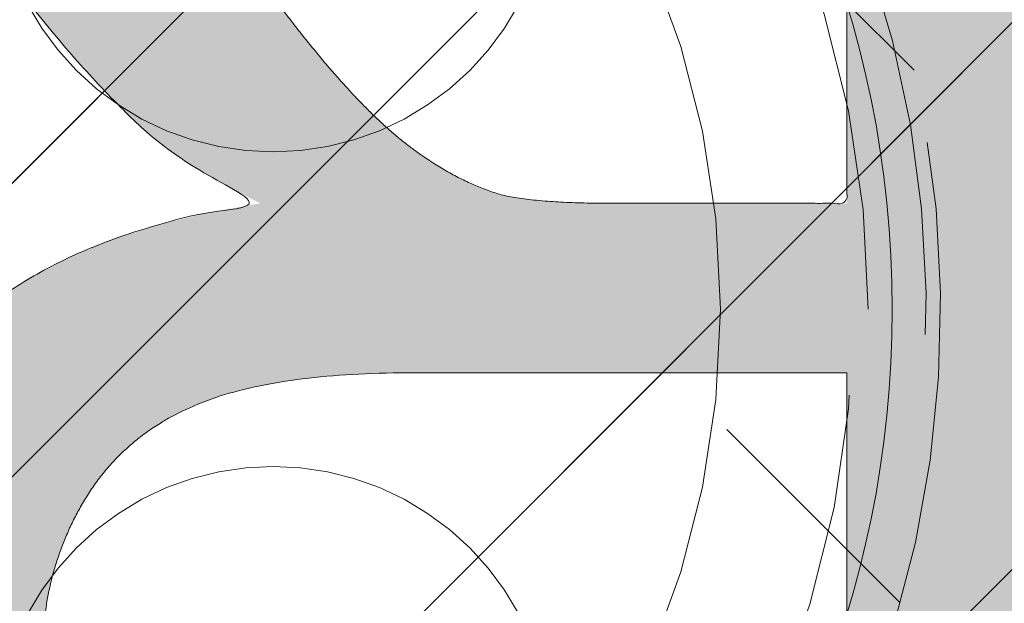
# Model space of a CAD drawing. Header units: inches. Extents: x -420 to -276, y -52 to 18.
# Tile 85 of 187: x -356.251 to -354.648, y -9.171 to -8.222. Entities that reach past the tile are written whole.
import ezdxf

# ---------------------------------------------------------------- set-up
doc = ezdxf.new("R2010")
doc.units = ezdxf.units.IN
doc.header["$LTSCALE"] = 32
doc.header["$MEASUREMENT"] = 0
doc.linetypes.add('Dash Style-1', pattern=[0.083328, 0.041656, -0.041672])
for name, color, linetype, lineweight in [('Black', 7, 'Continuous', 18), ('DashLine', 7, 'Dash Style-1', 13), ('DashLineFill', 7, 'Dash Style-1', 13), ('Drawing', 7, 'Continuous', 18), ('Metal-DeskStructure', 7, 'Continuous', 13), ('None', 7, 'Continuous', 18), ('SolidLine', 7, 'Continuous', 15), ('Wood_1-H', 7, 'Continuous', 13)]:
    doc.layers.add(name, color=color, linetype=linetype, lineweight=lineweight)
pattern_1 = [(45, (0, 0), (-1.61301565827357, 1.935715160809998), []), (45, (-1.0608, 1.0608), (-0.4723460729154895, 0.4167612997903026), [])]

# ---------------------------------------------------------------- blocks, each defined once
blk = doc.blocks.new('Group-21')
at = {"layer": 'Metal-DeskStructure', "color": 7}
blk.add_open_spline([(-0.5629921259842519, -0.4031061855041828), (-0.5629921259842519, -0.4084102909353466), (-0.5669586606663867, -0.4163664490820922), (-0.5762169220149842, -0.4216705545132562), (-0.5934108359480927, -0.424322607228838), (-0.6185404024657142, -0.424322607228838), (-0.6344117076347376, -0.4203445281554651), (-0.6436699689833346, -0.4163664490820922), (-0.6476377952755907, -0.4070842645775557), (-0.6476377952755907, -0.2008904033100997), (-0.6476377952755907, -6.474738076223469e-07), (-0.8592519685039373, -6.474738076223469e-07), (-1.070866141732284, -6.474738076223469e-07), (-1.070866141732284, -0.2008904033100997), (-1.070866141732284, -0.4070842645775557), (-1.074832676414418, -0.4163664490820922), (-1.084090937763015, -0.4203445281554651), (-1.101284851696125, -0.424322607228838), (-1.12509180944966, -0.424322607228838), (-1.142285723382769, -0.4216705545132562), (-1.151543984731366, -0.4163664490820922), (-1.155511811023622, -0.4084102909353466), (-1.155511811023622, 0), (-1.155511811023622, 0.4084102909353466), (-1.151543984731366, 0.4163664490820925), (-1.142285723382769, 0.4216705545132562), (-1.12509180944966, 0.424321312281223), (-1.101284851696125, 0.424321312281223), (-1.084090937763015, 0.4216705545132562), (-1.074832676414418, 0.4163664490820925), (-1.070866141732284, 0.4097363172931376), (-1.070866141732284, 0.2446479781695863), (-1.070866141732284, 0.08486374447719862), (-0.8592519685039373, 0.08486374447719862), (-0.6476377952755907, 0.08486374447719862), (-0.6476377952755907, 0.2446479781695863), (-0.6476377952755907, 0.4097363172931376), (-0.6436699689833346, 0.4163664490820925), (-0.6344117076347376, 0.4216705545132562), (-0.6185404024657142, 0.424321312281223), (-0.5934108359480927, 0.424321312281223), (-0.5762169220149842, 0.4216705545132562), (-0.5669586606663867, 0.4163664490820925), (-0.5629921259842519, 0.4084102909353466), (-0.5629921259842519, 0), (-0.5629921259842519, -0.4031061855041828)], degree=2, knots=[0, 0, 0, 0.00229950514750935, 0.004599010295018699, 0.006898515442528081, 0.009198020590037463, 0.01175302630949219, 0.01430803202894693, 0.01686303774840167, 0.01941804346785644, 0.1161873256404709, 0.1161873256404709, 0.218122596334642, 0.218122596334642, 0.3148918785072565, 0.3174468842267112, 0.320001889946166, 0.3225568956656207, 0.3251119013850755, 0.3276669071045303, 0.3302219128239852, 0.3327769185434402, 0.3353319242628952, 0.5295095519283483, 0.5320645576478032, 0.5346195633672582, 0.537174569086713, 0.5397295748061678, 0.5422845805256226, 0.5448395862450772, 0.5473945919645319, 0.5499495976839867, 0.6269182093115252, 0.6269182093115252, 0.7288534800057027, 0.7288534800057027, 0.8058220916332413, 0.808377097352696, 0.8109321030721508, 0.8134871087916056, 0.8160421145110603, 0.8183416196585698, 0.8206411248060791, 0.8229406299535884, 0.8252401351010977, 1, 1, 1], dxfattribs=at)
blk = doc.blocks.new('TL14_lower_leg (2D)')
at = {"layer": 'DashLine', "flags": 128}
blk.add_lwpolyline([(-1.777195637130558e-14, 1.377952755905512), (0.1350629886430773, 1.371317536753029), (0.2688252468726, 1.351475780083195), (0.3999985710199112, 1.318618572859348), (0.5273196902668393, 1.27306234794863), (0.649562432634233, 1.215245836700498), (0.7655495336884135, 1.14572584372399), (0.8741639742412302, 1.065171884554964), (0.9743597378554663, 0.9743597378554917), (1.065171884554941, 0.8741639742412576), (1.14572584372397, 0.7655495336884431), (1.215245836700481, 0.6495624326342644), (1.273062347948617, 0.5273196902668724), (1.318618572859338, 0.3999985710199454), (1.351475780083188, 0.2688252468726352), (1.371317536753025, 0.1350629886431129), (1.377952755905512, 1.783045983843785e-14), (1.371317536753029, -0.1350629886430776), (1.351475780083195, -0.2688252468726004), (1.318618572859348, -0.3999985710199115), (1.27306234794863, -0.5273196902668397), (1.215245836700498, -0.6495624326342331), (1.145725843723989, -0.7655495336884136), (1.065171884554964, -0.8741639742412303), (0.9743597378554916, -0.9743597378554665), (0.8741639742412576, -1.065171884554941), (0.7655495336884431, -1.14572584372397), (0.6495624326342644, -1.215245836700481), (0.5273196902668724, -1.273062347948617), (0.3999985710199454, -1.318618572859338), (0.2688252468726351, -1.351475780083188), (0.135062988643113, -1.371317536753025), (1.777195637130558e-14, -1.377952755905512), (-0.1350629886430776, -1.371317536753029), (-0.2688252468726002, -1.351475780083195), (-0.3999985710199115, -1.318618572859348), (-0.5273196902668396, -1.27306234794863), (-0.6495624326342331, -1.215245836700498), (-0.7655495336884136, -1.14572584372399), (-0.8741639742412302, -1.065171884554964), (-0.9743597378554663, -0.9743597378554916), (-1.065171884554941, -0.8741639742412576), (-1.14572584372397, -0.7655495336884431), (-1.215245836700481, -0.6495624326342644), (-1.273062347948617, -0.5273196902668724), (-1.318618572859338, -0.3999985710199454), (-1.351475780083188, -0.2688252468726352), (-1.371317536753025, -0.1350629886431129), (-1.377952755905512, -1.783045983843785e-14), (-1.371317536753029, 0.1350629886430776), (-1.351475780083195, 0.2688252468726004), (-1.318618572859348, 0.3999985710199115), (-1.27306234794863, 0.5273196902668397), (-1.215245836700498, 0.6495624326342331), (-1.145725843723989, 0.7655495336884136), (-1.065171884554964, 0.8741639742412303), (-0.9743597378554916, 0.9743597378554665), (-0.8741639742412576, 1.065171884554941), (-0.7655495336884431, 1.14572584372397), (-0.6495624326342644, 1.215245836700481), (-0.5273196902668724, 1.273062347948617), (-0.3999985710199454, 1.318618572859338), (-0.2688252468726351, 1.351475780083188), (-0.135062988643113, 1.371317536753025)], close=True, dxfattribs=at)
at = {"layer": 'Metal-DeskStructure', "color": 7}
blk.add_blockref('Group-21', (0, 0), dxfattribs=at)
blk = doc.blocks.new('Group-23')
at = {"layer": 'DashLineFill', "linetype": 'Continuous', "lineweight": 13}
h = blk.add_hatch(dxfattribs=at)
h.set_pattern_fill('Steel', color=253, style=0, pattern_type=2)
h.set_pattern_definition(pattern_1)
h.paths.add_polyline_path([(-2.066929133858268, 1.397637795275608), (2.066929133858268, 1.397637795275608), (2.066929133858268, 0.1377952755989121), (2.106299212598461, 0.1377952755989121), (2.106299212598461, -0.1377952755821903), (2.066929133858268, -0.1377952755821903), (2.066929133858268, -5.275590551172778), (2.106299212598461, -5.275590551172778), (2.106299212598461, -5.55118110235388), (2.066929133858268, -5.55118110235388), (2.066929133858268, -5.82677165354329), (-2.066929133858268, -5.82677165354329), (-2.066929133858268, -5.55118110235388), (-2.106299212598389, -5.55118110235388), (-2.106299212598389, -5.275590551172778), (-2.066929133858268, -5.275590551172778), (-2.066929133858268, -0.1377952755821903), (-2.106299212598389, -0.1377952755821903), (-2.106299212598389, 0.1377952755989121), (-2.066929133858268, 0.1377952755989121)])
blk = doc.blocks.new('TL14_upper_leg (2D)')
at = {"layer": 'DashLine', "flags": 128}
blk.add_lwpolyline([(0, 1.22047244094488), (0.1196272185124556, 1.214595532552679), (0.2381023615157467, 1.197021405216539), (0.3542844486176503, 1.167919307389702), (0.4670545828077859, 1.127569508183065), (0.5753267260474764, 1.076360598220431), (0.6780581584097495, 1.01478574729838), (0.7742595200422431, 0.9434379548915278), (0.8630043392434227, 0.8630043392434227), (0.9434379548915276, 0.7742595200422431), (1.01478574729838, 0.6780581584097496), (1.076360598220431, 0.5753267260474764), (1.127569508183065, 0.467054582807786), (1.167919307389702, 0.3542844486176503), (1.197021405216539, 0.2381023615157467), (1.214595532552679, 0.1196272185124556), (1.22047244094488, 7.47323834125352e-17), (1.214595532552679, -0.1196272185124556), (1.197021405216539, -0.2381023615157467), (1.167919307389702, -0.3542844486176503), (1.127569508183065, -0.467054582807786), (1.076360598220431, -0.5753267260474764), (1.01478574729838, -0.6780581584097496), (0.9434379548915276, -0.7742595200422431), (0.8630043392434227, -0.8630043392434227), (0.7742595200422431, -0.9434379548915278), (0.6780581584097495, -1.01478574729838), (0.5753267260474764, -1.076360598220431), (0.4670545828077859, -1.127569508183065), (0.3542844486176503, -1.167919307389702), (0.2381023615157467, -1.197021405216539), (0.1196272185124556, -1.214595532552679), (0, -1.22047244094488), (-0.1196272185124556, -1.214595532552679), (-0.2381023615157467, -1.197021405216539), (-0.3542844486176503, -1.167919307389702), (-0.4670545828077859, -1.127569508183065), (-0.5753267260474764, -1.076360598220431), (-0.6780581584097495, -1.01478574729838), (-0.7742595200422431, -0.9434379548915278), (-0.8630043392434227, -0.8630043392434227), (-0.9434379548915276, -0.7742595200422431), (-1.01478574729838, -0.6780581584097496), (-1.076360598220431, -0.5753267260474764), (-1.127569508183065, -0.467054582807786), (-1.167919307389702, -0.3542844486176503), (-1.197021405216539, -0.2381023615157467), (-1.214595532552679, -0.1196272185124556), (-1.22047244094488, 7.47323834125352e-17), (-1.214595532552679, 0.1196272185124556), (-1.197021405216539, 0.2381023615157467), (-1.167919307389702, 0.3542844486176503), (-1.127569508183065, 0.467054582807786), (-1.076360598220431, 0.5753267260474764), (-1.01478574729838, 0.6780581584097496), (-0.9434379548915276, 0.7742595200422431), (-0.8630043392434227, 0.8630043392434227), (-0.7742595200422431, 0.9434379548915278), (-0.6780581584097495, 1.01478574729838), (-0.5753267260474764, 1.076360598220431), (-0.4670545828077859, 1.127569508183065), (-0.3542844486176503, 1.167919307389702), (-0.2381023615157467, 1.197021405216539), (-0.1196272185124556, 1.214595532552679)], close=True, dxfattribs=at)
at = {"layer": 'DashLine', "color": 7}
blk.add_blockref('Group-23', (0, 0), dxfattribs=at)
blk = doc.blocks.new('Group-28')
at = {"layer": 'DashLine'}
for p, q in [((0.0001991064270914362, 3.818897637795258), (0.0001991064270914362, 4.055118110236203)), ((-0.117911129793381, 3.700787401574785), (-0.3541316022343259, 3.700787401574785)), ((0.1183093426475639, 3.700787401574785), (0.3545298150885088, 3.700787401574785)), ((0.0001991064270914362, 3.582677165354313), (0.0001991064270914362, 3.346456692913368))]:
    blk.add_line(p, q, dxfattribs=at)
at = {"layer": 'DashLine', "flags": 128}
blk.add_lwpolyline([(-0.2557064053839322, 3.700787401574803), (-0.254474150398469, 3.725870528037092), (-0.2507892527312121, 3.750712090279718), (-0.2446871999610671, 3.775072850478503), (-0.2362267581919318, 3.798718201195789), (-0.2254894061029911, 3.821420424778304), (-0.2125785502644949, 3.842960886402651), (-0.1976185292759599, 3.863132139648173), (-0.180753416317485, 3.881739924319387), (-0.1621456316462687, 3.898605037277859), (-0.1419743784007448, 3.913565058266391), (-0.1204339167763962, 3.926475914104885), (-0.09773169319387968, 3.937213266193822), (-0.07408634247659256, 3.945673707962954), (-0.04972558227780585, 3.951775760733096), (-0.02488402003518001, 3.955460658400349), (0.0001991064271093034, 3.956692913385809), (0.02528223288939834, 3.955460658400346), (0.05012379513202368, 3.951775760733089), (0.07448455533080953, 3.945673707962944), (0.09812990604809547, 3.937213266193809), (0.1208321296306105, 3.926475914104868), (0.1423725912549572, 3.913565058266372), (0.1625438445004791, 3.898605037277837), (0.181151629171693, 3.881739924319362), (0.1980167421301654, 3.863132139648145), (0.2129767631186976, 3.842960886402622), (0.2258876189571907, 3.821420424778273), (0.2366249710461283, 3.798718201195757), (0.2450854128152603, 3.775072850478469), (0.2511874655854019, 3.750712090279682), (0.2548723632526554, 3.725870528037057), (0.2561046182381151, 3.700787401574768), (0.2548723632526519, 3.675704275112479), (0.251187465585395, 3.650862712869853), (0.24508541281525, 3.626501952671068), (0.2366249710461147, 3.602856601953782), (0.2258876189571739, 3.580154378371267), (0.2129767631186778, 3.55861391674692), (0.1980167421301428, 3.538442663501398), (0.1811516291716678, 3.519834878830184), (0.1625438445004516, 3.502969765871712), (0.1423725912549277, 3.488009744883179), (0.1208321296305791, 3.475098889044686), (0.09812990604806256, 3.464361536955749), (0.07448455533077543, 3.455901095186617), (0.05012379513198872, 3.449799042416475), (0.02528223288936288, 3.446114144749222), (0.0001991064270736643, 3.444881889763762), (-0.02488402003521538, 3.446114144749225), (-0.04972558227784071, 3.449799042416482), (-0.07408634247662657, 3.455901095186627), (-0.09773169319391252, 3.464361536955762), (-0.1204339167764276, 3.475098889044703), (-0.1419743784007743, 3.488009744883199), (-0.1621456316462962, 3.502969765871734), (-0.1807534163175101, 3.519834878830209), (-0.1976185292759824, 3.538442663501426), (-0.2125785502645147, 3.558613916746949), (-0.2254894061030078, 3.580154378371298), (-0.2362267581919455, 3.602856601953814), (-0.2446871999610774, 3.626501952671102), (-0.250789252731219, 3.650862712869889), (-0.2544741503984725, 3.675704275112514)], close=True, dxfattribs=at)
blk = doc.blocks.new('1BRPT9-Bracket (2D)')
at = {"layer": 'DashLineFill', "linetype": 'Continuous', "lineweight": 13}
h = blk.add_hatch(dxfattribs=at)
h.set_pattern_fill('Steel', color=253, style=0, pattern_type=2)
h.set_pattern_definition(pattern_1)
edge = h.paths.add_edge_path()
edge.add_arc((1.677931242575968, -8.488188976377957), 0.2519685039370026, 269.999999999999, 360.0000000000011)
edge.add_line((1.929899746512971, -8.488188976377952), (1.929899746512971, -7.480314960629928))
edge.add_line((1.929899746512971, -7.480314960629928), (2.323600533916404, -7.480314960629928))
edge.add_line((2.323600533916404, -7.480314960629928), (2.323600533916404, 7.461135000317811))
edge.add_line((2.323600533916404, 7.461135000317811), (1.929899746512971, 7.480314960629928))
edge.add_line((1.929899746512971, 7.480314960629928), (1.929899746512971, 8.488188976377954))
edge.add_arc((1.677931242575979, 8.488188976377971), 0.2519685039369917, 359.999999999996, 450.0000000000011)
edge.add_line((1.677931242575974, 8.740157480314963), (-2.32206875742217, 8.740157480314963))
edge.add_line((-2.32206875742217, 8.740157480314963), (-2.32206875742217, -8.74015748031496))
edge.add_line((-2.32206875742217, -8.74015748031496), (1.677931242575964, -8.74015748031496))
at = {"layer": 'Metal-DeskStructure', "color": 7}
blk.add_blockref('Group-28', (0, 0), dxfattribs=at)
blk = doc.blocks.new('1BRPFY-Leg_Plate (2D)')
at = {"layer": 'DashLineFill', "linetype": 'Continuous', "lineweight": 13}
h = blk.add_hatch(dxfattribs=at)
h.set_pattern_fill('Steel', color=253, style=0, pattern_type=2)
h.set_pattern_definition(pattern_1)
edge = h.paths.add_edge_path()
edge.add_arc((-1.704724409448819, -1.704724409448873), 0.125984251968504, 179.9999999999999, 269.9999999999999)
edge.add_line((-1.704724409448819, -1.830708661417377), (1.704724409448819, -1.830708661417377))
edge.add_arc((1.704724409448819, -1.704724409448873), 0.125984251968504, 270.0000000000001, 360.0000000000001)
edge.add_line((1.830708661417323, -1.704724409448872), (1.830708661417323, 1.704724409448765))
edge.add_arc((1.704724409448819, 1.704724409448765), 0.1259842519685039, 0, 90)
edge.add_line((1.704724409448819, 1.830708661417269), (-1.704724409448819, 1.830708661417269))
edge.add_arc((-1.704724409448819, 1.704724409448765), 0.1259842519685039, 90, 180)
edge.add_line((-1.830708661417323, 1.704724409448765), (-1.830708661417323, -1.704724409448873))
at = {"layer": 'DashLineFill', "flags": 128}
blk.add_lwpolyline([(-1.830708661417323, -1.704724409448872, 0.414213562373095), (-1.704724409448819, -1.830708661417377), (1.704724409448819, -1.830708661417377, 0.414213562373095), (1.830708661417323, -1.704724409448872), (1.830708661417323, 1.704724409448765, 0.414213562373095), (1.704724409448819, 1.830708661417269), (-1.704724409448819, 1.830708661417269, 0.414213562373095), (-1.830708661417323, 1.704724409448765)], format="xyb", close=True, dxfattribs=at)
blk = doc.blocks.new('Group-45')
at = {"layer": 'Metal-DeskStructure', "linetype": 'Continuous', "lineweight": 0, "true_color": 0xff0000}
h = blk.add_hatch(color=1, dxfattribs=at)
h.paths.add_polyline_path([(-1.987219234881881, -1.274606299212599), (-1.987219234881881, 1.274606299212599), (-0.8719385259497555, 1.274606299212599), (-0.7915355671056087, 1.273487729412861), (-0.7161115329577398, 1.270132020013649), (-0.645666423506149, 1.264539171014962), (-0.5802002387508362, 1.256709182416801), (-0.5197129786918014, 1.246642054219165), (-0.4642046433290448, 1.234337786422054), (-0.4136752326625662, 1.219796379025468), (-0.3681247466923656, 1.203017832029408), (-0.3261402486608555, 1.18341340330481), (-0.2863088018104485, 1.160394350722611), (-0.2486304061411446, 1.133960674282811), (-0.2131050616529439, 1.10411237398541), (-0.1797327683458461, 1.070849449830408), (-0.1485135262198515, 1.034171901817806), (-0.1194473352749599, 0.9940797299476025), (-0.09253419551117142, 0.9505729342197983), (-0.06831236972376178, 0.9047532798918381), (-0.04732012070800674, 0.8577225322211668), (-0.02955744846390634, 0.8094806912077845), (-0.01502435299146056, 0.7600277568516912), (-0.003720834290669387, 0.7093637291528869), (0.004353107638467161, 0.6574886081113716), (0.00919747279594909, 0.604402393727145), (0.0108122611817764, 0.5501050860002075), (0.00814617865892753, 0.4809719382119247), (0.000147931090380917, 0.4145973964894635), (-0.01318248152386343, 0.3509814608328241), (-0.03184505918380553, 0.2901241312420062), (-0.05583980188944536, 0.23202540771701), (-0.08516670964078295, 0.1766852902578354), (-0.1198257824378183, 0.1241037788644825), (-0.1598170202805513, 0.0742808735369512), (-0.2053927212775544, 0.02804076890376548), (-0.2568051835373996, -0.01379234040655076), (-0.3140544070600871, -0.05121845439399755), (-0.3771403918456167, -0.08423757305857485), (-0.4460631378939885, -0.1128496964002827), (-0.5208226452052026, -0.137054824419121), (-0.6014189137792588, -0.1568529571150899), (-0.6878519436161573, -0.1722440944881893), (-0.6570364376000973, -0.1878368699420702), (-0.6281048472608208, -0.203396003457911), (-0.6010571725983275, -0.2189214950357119), (-0.5758934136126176, -0.2344133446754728), (-0.552613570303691, -0.2498715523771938), (-0.5312176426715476, -0.2652961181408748), (-0.5117056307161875, -0.2806870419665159), (-0.4940775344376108, -0.2960443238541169), (-0.4592922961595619, -0.3297530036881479), (-0.4249107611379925, -0.3652110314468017), (-0.3909329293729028, -0.4024184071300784), (-0.3573588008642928, -0.4413751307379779), (-0.3241883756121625, -0.4820812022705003), (-0.2914216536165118, -0.5245366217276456), (-0.2590586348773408, -0.5687413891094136), (-0.2270993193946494, -0.6146955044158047), (0.1981284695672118, -1.274606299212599), (-0.199109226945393, -1.274606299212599), (-0.5274503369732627, -0.7707919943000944), (-0.5624626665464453, -0.7177646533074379), (-0.5959106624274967, -0.667950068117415), (-0.627794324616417, -0.6213482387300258), (-0.6581136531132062, -0.57795916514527), (-0.6868686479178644, -0.5377828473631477), (-0.7140593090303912, -0.5008192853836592), (-0.739685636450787, -0.4670684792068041), (-0.7637476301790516, -0.4365304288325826), (-0.7867246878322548, -0.408532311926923), (-0.8090962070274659, -0.3824013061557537), (-0.8308621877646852, -0.3581374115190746), (-0.8520226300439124, -0.3357406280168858), (-0.872577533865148, -0.3152109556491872), (-0.8925268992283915, -0.2965483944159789), (-0.911870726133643, -0.2797529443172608), (-0.9306090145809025, -0.264824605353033), (-0.9490697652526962, -0.2513512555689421), (-0.9675809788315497, -0.2389207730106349), (-0.9861426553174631, -0.2275331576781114), (-1.004754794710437, -0.2171884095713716), (-1.02341739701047, -0.2078865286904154), (-1.042130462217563, -0.1996275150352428), (-1.060893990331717, -0.192411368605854), (-1.07970798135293, -0.1862380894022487), (-1.094812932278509, -0.1829582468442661), (-1.112138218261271, -0.1801157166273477), (-1.131683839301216, -0.1777104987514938), (-1.153449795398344, -0.1757425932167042), (-1.177436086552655, -0.1742120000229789), (-1.203642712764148, -0.173118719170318), (-1.232069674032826, -0.1724627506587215), (-1.262716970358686, -0.1722440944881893), (-1.642731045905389, -0.1722440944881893), (-1.642731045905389, -1.274606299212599)])
h.paths.add_polyline_path([(-1.642731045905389, 0.1033464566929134), (-0.9376065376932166, 0.1033464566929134), (-0.8829223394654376, 0.1041370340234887), (-0.831366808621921, 0.1065087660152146), (-0.7829399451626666, 0.1104616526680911), (-0.7376417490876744, 0.1159956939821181), (-0.6954722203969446, 0.1231108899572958), (-0.656431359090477, 0.131807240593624), (-0.6205191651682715, 0.1420847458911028), (-0.5877356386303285, 0.1539434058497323), (-0.5574584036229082, 0.1675514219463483), (-0.5290650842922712, 0.183076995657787), (-0.5025556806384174, 0.2005201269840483), (-0.477930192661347, 0.2198808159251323), (-0.4551886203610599, 0.2411590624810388), (-0.4343309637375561, 0.2643548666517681), (-0.4153572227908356, 0.2894682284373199), (-0.3982673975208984, 0.3164991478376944), (-0.3831287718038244, 0.3447916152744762), (-0.3700086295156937, 0.3736896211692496), (-0.3589069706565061, 0.4031931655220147), (-0.3498237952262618, 0.4333022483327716), (-0.3427591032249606, 0.4640168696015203), (-0.3377128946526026, 0.4953370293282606), (-0.3346851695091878, 0.5272627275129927), (-0.3336759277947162, 0.5597939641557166), (-0.3356439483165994, 0.6066395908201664), (-0.3415480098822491, 0.6513658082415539), (-0.3513881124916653, 0.693972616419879), (-0.3651642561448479, 0.7344600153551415), (-0.3828764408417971, 0.7728280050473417), (-0.4045246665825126, 0.8090765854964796), (-0.4301089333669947, 0.8432057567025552), (-0.4596292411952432, 0.8752155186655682), (-0.4934051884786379, 0.9042311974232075), (-0.5317563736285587, 0.9293781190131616), (-0.5746827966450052, 0.9506562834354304), (-0.6221844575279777, 0.9680656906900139), (-0.6742613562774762, 0.9816063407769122), (-0.7309134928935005, 0.9912782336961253), (-0.7921408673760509, 0.9970813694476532), (-0.8579434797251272, 0.9990157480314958), (-1.642731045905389, 0.9990157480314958)])
at = {"layer": 'Metal-DeskStructure', "color": 7}
for points, knots in [([(-1.987219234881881, -1.274606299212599), (-1.987219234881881, 0), (-1.987219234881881, 1.274606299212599), (-1.429578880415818, 1.274606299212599), (-0.5403688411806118, 1.274606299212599), (-0.1958806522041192, 1.131429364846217), (0.0108122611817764, 0.7697165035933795), (0.0108122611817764, 0.2680552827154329), (-0.330446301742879, -0.1194935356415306), (-0.6878519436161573, -0.1722440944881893), (-0.5608220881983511, -0.2346824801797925), (-0.4940775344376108, -0.2960443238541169), (-0.3541291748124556, -0.4273803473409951), (-0.2270993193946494, -0.6146955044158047), (-0.01448542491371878, -0.9446509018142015), (0.1981284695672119, -1.274606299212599), (-0.0004903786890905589, -1.274606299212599), (-0.199109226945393, -1.274606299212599), (-0.3632797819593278, -1.022699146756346), (-0.5274503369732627, -0.7707919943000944), (-0.6706283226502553, -0.5522571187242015), (-0.856866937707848, -0.3208037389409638), (-1.004351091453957, -0.2088454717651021), (-1.07970798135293, -0.1862380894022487), (-1.13568711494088, -0.1722440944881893), (-1.452724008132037, -0.1722440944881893), (-1.642731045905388, -0.1722440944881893), (-1.642731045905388, -0.7234251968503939), (-1.642731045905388, -1.274606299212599), (-1.814975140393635, -1.274606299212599), (-1.987219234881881, -1.274606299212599)], [0, 0, 0, 0.1376097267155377, 0.1376097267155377, 0.1978139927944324, 0.233611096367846, 0.2694081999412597, 0.3052053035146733, 0.3511799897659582, 0.3971546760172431, 0.3971546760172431, 0.4151671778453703, 0.4151671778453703, 0.4532969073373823, 0.4532969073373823, 0.5194264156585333, 0.5194264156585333, 0.5528882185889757, 0.5528882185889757, 0.6035447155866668, 0.6035447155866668, 0.6475600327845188, 0.6915753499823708, 0.7355906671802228, 0.7355906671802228, 0.7678723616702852, 0.8161582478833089, 0.8161582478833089, 0.9562281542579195, 0.9562281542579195, 1, 1, 1]), ([(-1.642731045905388, 0.1033464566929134), (-1.290168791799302, 0.1033464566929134), (-0.7126124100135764, 0.1033464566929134), (-0.4628588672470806, 0.2045403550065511), (-0.3336759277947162, 0.4284579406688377), (-0.3336759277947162, 0.7514152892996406), (-0.5855825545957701, 0.9990157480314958), (-1.250337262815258, 0.9990157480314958), (-1.642731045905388, 0.9990157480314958), (-1.642731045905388, 0.5511811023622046), (-1.642731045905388, 0.1033464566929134)], [0, 0, 0, 0.1307339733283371, 0.2141642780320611, 0.2975945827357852, 0.3810248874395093, 0.5027510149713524, 0.6244771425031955, 0.7998494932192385, 0.7998494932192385, 1, 1, 1])]:
    blk.add_open_spline(points, degree=2, knots=knots, dxfattribs=at)
blk = doc.blocks.new('SlateLegLocator-R2')
at = {"color": 255, "linetype": 'Dash Style-1', "lineweight": 5}
blk.add_wipeout([(-2.106299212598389, 1.3779527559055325), (2.10629921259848, 1.3779527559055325), (2.10629921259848, -5.807086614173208), (-2.106299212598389, -5.807086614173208)], dxfattribs=at).dxf.layer = 'Black'
at = {"layer": 'Metal-DeskStructure', "color": 7}
blk.add_blockref('Group-45', (0, 0), dxfattribs=at)
blk = doc.blocks.new('Group-63')
at = {"layer": 'None', "color": 7}
for name, p in [('1BRPT9-Bracket (2D)', (7.862204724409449, -12.00787401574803)), ('1BRPFY-Leg_Plate (2D)', (7.862204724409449, -8.30708661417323)), ('TL14_upper_leg (2D)', (7.862204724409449, -8.30708661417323)), ('TL14_lower_leg (2D)', (7.862204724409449, -8.30708661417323))]:
    blk.add_blockref(name, p, dxfattribs=at)
blk.add_blockref('SlateLegLocator-R2', (7.862204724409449, -8.30708661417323), dxfattribs=at)
blk = doc.blocks.new('Group-64')
at = {"layer": 'None'}
blk.add_blockref('Group-63', (0, 0), dxfattribs=at)
blk = doc.blocks.new('SL Credenza Desk Top (2D)-3')
at = {"layer": 'None'}
blk.add_blockref('Group-64', (0, 0), dxfattribs=at)
at = {"layer": 'Drawing', "color": 0, "flags": 1}
for tag in ['Tag', 'Catalog', 'Option1', 'Option2', 'Option3', 'Option4', 'Option5', 'Option6', 'Option7', 'Option8', 'Option9', 'Option10', 'Option11', 'Option12', 'Custom', 'FinishGroup', 'Discount', 'Item2', 'Item3', 'Item6', 'Item9', 'Item10', 'Item12', 'Item13', 'Item16', 'Item19', 'Item20', 'Item21', 'Item22', 'Item23', 'Item24', 'Item25', 'Item8', 'Item18', 'Item1', 'Item4', 'Item5', 'Item7', 'Item11', 'Item14', 'Item15', 'Item17']:
    blk.add_attdef(tag, (-58.98949482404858, -0.4368965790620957), '', height=0.007086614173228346, dxfattribs=at)
blk = doc.blocks.new('TLLegSleeve (2D)')
at = {"layer": 'DashLineFill', "linetype": 'Continuous', "lineweight": 13}
h = blk.add_hatch(dxfattribs=at)
h.set_pattern_fill('Steel', color=253, style=0, pattern_type=2)
h.set_pattern_definition(pattern_1)
edge = h.paths.add_edge_path()
edge.add_line((1.08267716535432, 1.402343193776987), (1.08267716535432, 2.913385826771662))
edge.add_arc((-1.707523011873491e-13, 2.913385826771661), 1.08267716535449, 4.479377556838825e-14, 180)
edge.add_line((-1.082677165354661, 2.913385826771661), (-1.08267716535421, 1.402343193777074))
edge.add_arc((-1.332267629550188e-15, 2.886579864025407e-15), 1.771653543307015, 127.6698869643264, 412.330113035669)
edge.add_line((1.08267716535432, 1.402343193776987), (1.08267716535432, 1.402343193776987))
edge = h.paths.add_edge_path()
edge.add_arc((1.665334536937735e-15, 2.91338582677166), 0.7480314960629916, 180, 360)
edge.add_arc((1.665334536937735e-15, 2.91338582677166), 0.7480314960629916, 9.54166404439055e-15, 180)
edge.add_line((-0.7480314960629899, 2.91338582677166), (-0.7480314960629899, 2.91338582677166))
edge = h.paths.add_edge_path()
edge.add_arc((-1.723066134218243e-13, 5.70119602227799e-16), 1.437007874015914, 180, 360)
edge.add_arc((-1.723066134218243e-13, 9.149983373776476e-17), 1.437007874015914, 9.541664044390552e-15, 180)
edge.add_line((-1.437007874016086, 3.308097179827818e-16), (-1.437007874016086, 3.308097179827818e-16))
at = {"layer": 'DashLine', "color": 8, "flags": 128}
blk.add_lwpolyline([(1.653543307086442, 1.118599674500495e-14), (1.645581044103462, -0.1620755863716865), (1.621770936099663, -0.3225902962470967), (1.582342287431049, -0.4799982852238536), (1.527674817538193, -0.6327836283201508), (1.45829500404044, -0.7794749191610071), (1.374871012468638, -0.9186594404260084), (1.278206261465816, -1.048996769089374), (1.169231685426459, -1.169231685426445), (1.048996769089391, -1.278206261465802), (0.918659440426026, -1.374871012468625), (0.7794749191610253, -1.458295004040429), (0.6327836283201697, -1.527674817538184), (0.4799982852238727, -1.582342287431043), (0.3225902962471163, -1.621770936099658), (0.1620755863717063, -1.645581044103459), (8.723964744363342e-15, -1.653543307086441), (-0.162075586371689, -1.645581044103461), (-0.3225902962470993, -1.621770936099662), (-0.4799982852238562, -1.582342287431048), (-0.6327836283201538, -1.527674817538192), (-0.7794749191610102, -1.458295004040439), (-0.9186594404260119, -1.374871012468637), (-1.048996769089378, -1.278206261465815), (-1.169231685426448, -1.169231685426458), (-1.278206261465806, -1.048996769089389), (-1.374871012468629, -0.9186594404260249), (-1.458295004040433, -0.7794749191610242), (-1.527674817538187, -0.6327836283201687), (-1.582342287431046, -0.4799982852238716), (-1.621770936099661, -0.3225902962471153), (-1.645581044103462, -0.1620755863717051), (-1.653543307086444, -7.741682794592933e-15), (-1.645581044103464, 0.1620755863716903), (-1.621770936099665, 0.3225902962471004), (-1.582342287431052, 0.4799982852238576), (-1.527674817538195, 0.6327836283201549), (-1.458295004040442, 0.7794749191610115), (-1.37487101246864, 0.918659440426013), (-1.278206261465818, 1.048996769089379), (-1.169231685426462, 1.169231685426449), (-1.048996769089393, 1.278206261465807), (-0.9186594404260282, 1.37487101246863), (-0.7794749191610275, 1.458295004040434), (-0.6327836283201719, 1.527674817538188), (-0.479998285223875, 1.582342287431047), (-0.3225902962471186, 1.621770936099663), (-0.1620755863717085, 1.645581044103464), (-1.096189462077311e-14, 1.653543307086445), (0.1620755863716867, 1.645581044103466), (0.3225902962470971, 1.621770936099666), (0.479998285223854, 1.582342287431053), (0.6327836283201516, 1.527674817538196), (0.7794749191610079, 1.458295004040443), (0.9186594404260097, 1.374871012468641), (1.048996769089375, 1.278206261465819), (1.169231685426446, 1.169231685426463), (1.278206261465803, 1.048996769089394), (1.374871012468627, 0.9186594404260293), (1.458295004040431, 0.7794749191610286), (1.527674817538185, 0.6327836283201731), (1.582342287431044, 0.4799982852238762), (1.621770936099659, 0.3225902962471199), (1.64558104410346, 0.1620755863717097)], close=True, dxfattribs=at)
at = {"layer": 'DashLineFill', "flags": 128}
for points in [[(1.08267716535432, 1.402343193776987), (1.08267716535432, 2.913385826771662, 0.9999999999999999), (-1.082677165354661, 2.913385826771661), (-1.08267716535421, 1.402343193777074, 2.931618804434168), (1.08267716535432, 1.402343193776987)], [(-1.437007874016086, 3.308097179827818e-16, 0.9999999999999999), (1.437007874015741, 3.308097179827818e-16, 0.9999999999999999), (-1.437007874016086, 3.308097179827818e-16)]]:
    blk.add_lwpolyline(points, format="xyb", close=True, dxfattribs=at)
blk = doc.blocks.new('Low Storage Top 2 Grommets (2D)')
at = {"layer": 'SolidLine', "flags": 128}
blk.add_lwpolyline([(7.283464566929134, 6.692913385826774, -0.414213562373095), (8.976377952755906, 8.385826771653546, -0.414213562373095), (10.66929133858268, 6.692913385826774, -0.414213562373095), (8.976377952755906, 5.000000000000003, -0.414213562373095)], format="xyb", close=True, dxfattribs=at)
at = {"layer": 'Wood_1-H', "color": 7, "xscale": -1}
blk.add_blockref('TLLegSleeve (2D)', (8.976377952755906, 6.692913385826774), dxfattribs=at)
at = {"layer": 'Wood_1-H', "color": 7}
blk.add_blockref('TLLegSleeve (2D)', (8.999999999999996, 6.692913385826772), dxfattribs=at)
blk = doc.blocks.new('1BRPFX-Ped_Plate (2D)')
at = {"layer": 'DashLineFill', "linetype": 'Continuous', "lineweight": 13}
h = blk.add_hatch(dxfattribs=at)
h.set_pattern_fill('Steel', color=253, style=0, pattern_type=2)
h.set_pattern_definition(pattern_1)
edge = h.paths.add_edge_path()
edge.add_arc((-4.145669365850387, -1.704724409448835), 0.125984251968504, 180, 270.0000000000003)
edge.add_line((-4.145669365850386, -1.830708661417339), (4.145669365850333, -1.830708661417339))
edge.add_arc((4.145669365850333, -1.704724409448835), 0.125984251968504, 270.0000000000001, 360)
edge.add_line((4.271653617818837, -1.704724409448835), (4.271653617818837, 1.704724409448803))
edge.add_arc((4.145669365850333, 1.704724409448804), 0.1259842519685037, 359.9999999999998, 450.0000000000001)
edge.add_line((4.145669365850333, 1.830708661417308), (-4.145669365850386, 1.830708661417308))
edge.add_arc((-4.145669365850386, 1.704724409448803), 0.1259842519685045, 89.99999999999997, 179.9999999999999)
edge.add_line((-4.271653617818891, 1.704724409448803), (-4.271653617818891, -1.704724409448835))
at = {"layer": 'SolidLine', "flags": 128}
for points in [[(-0.309366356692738, 0.4952337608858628), (-0.3322086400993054, 0.4571237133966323), (-0.3586763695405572, 0.4214361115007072), (-0.3885146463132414, 0.3885146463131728), (-0.4214361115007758, 0.3586763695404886), (-0.4571237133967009, 0.3322086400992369), (-0.4952337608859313, 0.3093663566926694), (-0.5353992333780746, 0.2903695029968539), (-0.5772333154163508, 0.2754010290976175), (-0.6203331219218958, 0.2646050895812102), (-0.6642835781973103, 0.2580856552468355), (-0.7086614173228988, 0.2559055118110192), (-0.7530392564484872, 0.2580856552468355), (-0.7969897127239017, 0.2646050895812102), (-0.8400895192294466, 0.2754010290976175), (-0.8819236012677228, 0.2903695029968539), (-0.9220890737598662, 0.3093663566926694), (-0.9601991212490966, 0.3322086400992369), (-0.9958867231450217, 0.3586763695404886), (-1.028808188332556, 0.3885146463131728), (-1.05864646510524, 0.4214361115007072), (-1.085114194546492, 0.4571237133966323), (-1.10795647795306, 0.4952337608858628)], [(-1.107956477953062, -0.4952337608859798), (-1.085114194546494, -0.4571237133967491), (-1.058646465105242, -0.4214361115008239), (-1.028808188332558, -0.3885146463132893), (-0.9958867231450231, -0.358676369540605), (-0.9601991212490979, -0.332208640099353), (-0.9220890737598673, -0.3093663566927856), (-0.8819236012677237, -0.2903695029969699), (-0.8400895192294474, -0.2754010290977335), (-0.7969897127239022, -0.2646050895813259), (-0.7530392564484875, -0.2580856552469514), (-0.7086614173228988, -0.255905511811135), (-0.66428357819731, -0.2580856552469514), (-0.6203331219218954, -0.2646050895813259), (-0.5772333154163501, -0.2754010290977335), (-0.5353992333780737, -0.2903695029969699), (-0.4952337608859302, -0.3093663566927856), (-0.4571237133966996, -0.332208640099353), (-0.4214361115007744, -0.358676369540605), (-0.3885146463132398, -0.3885146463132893), (-0.3586763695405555, -0.4214361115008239), (-0.3322086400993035, -0.4571237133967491), (-0.309366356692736, -0.4952337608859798)]]:
    blk.add_lwpolyline(points, dxfattribs=at)
blk = doc.blocks.new('Group-81')
at = {"layer": 'Black', "color": 7}
for name in ['1BRPFX-Ped_Plate (2D)', '1BRPFY-Leg_Plate (2D)']:
    blk.add_blockref(name, (8.976377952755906, -8.30708661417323), dxfattribs=at)
blk = doc.blocks.new('Group-82')
at = {"layer": 'None'}
blk.add_blockref('Group-81', (0, 0), dxfattribs=at)
blk = doc.blocks.new('SL Low Storage (2D)-3')
at = {"layer": 'None'}
blk.add_blockref('Group-82', (0, 0), dxfattribs=at)
at = {"layer": 'Drawing', "color": 0, "flags": 1}
for tag in ['Tag', 'Catalog', 'Option1', 'Option2', 'Option3', 'Option4', 'Option5', 'Option6', 'Option7', 'Option8', 'Option9', 'Option10', 'Option11', 'Option12', 'Custom', 'FinishGroup', 'Discount', 'Item2', 'Item3', 'Item6', 'Item9', 'Item10', 'Item12', 'Item13', 'Item16', 'Item19', 'Item20', 'Item21', 'Item22', 'Item23', 'Item24', 'Item25', 'Item8', 'Item18', 'Item1', 'Item4', 'Item5', 'Item7', 'Item11', 'Item14', 'Item15', 'Item17']:
    blk.add_attdef(tag, (-6.064297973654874, -2.022526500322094), '', height=0.007086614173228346, dxfattribs=at)

msp = doc.modelspace()

# ---------------------------------------------------------------- block references
at = {"layer": 'Drawing', "rotation": 180}
msp.add_blockref('SL Credenza Desk Top (2D)-3', (-348.6850393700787, -16.99999999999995), dxfattribs=at)

# ---------------------------------------------------------------- next in the draw order: block references
msp.add_blockref('SL Low Storage (2D)-3', (-347.5708661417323, -17), dxfattribs=at)
at = {"layer": 'Drawing', "color": 7, "rotation": 180}
msp.add_blockref('Low Storage Top 2 Grommets (2D)', (-347.5472440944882, -2.00000000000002), dxfattribs=at)

doc.saveas('drawing.dxf')
